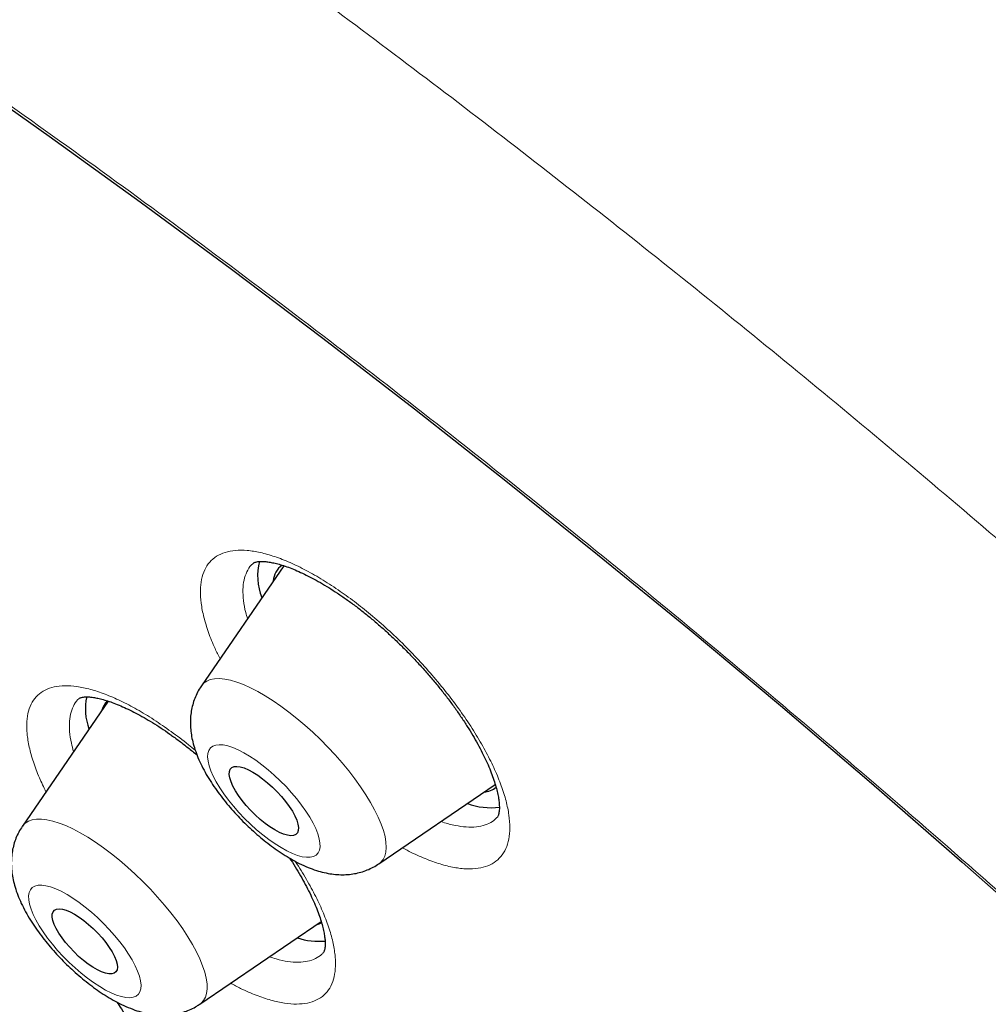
# Model space of a CAD drawing. Header units: millimetres. Extents: x 8 to 954, y 12 to 973.
# Tile 76 of 193: x 832.69 to 842.1, y 498.48 to 508.05. Entities that reach past the tile are written whole.
import ezdxf

# ---------------------------------------------------------------- set-up
doc = ezdxf.new("R2010")
doc.units = ezdxf.units.MM

msp = doc.modelspace()

# ---------------------------------------------------------------- linework, layer by layer
at = {"color": 7, "linetype": 'Continuous', "lineweight": 30}
for p, q in [((835.2575, 502.7426), (834.4582, 501.5756)), ((833.2782, 501.4586), (833.2767, 501.4575)), ((833.5524, 501.4279), (832.7198, 500.2122)), ((836.1819, 499.8478), (837.3115, 500.6175)), ((834.4434, 498.4844), (835.621, 499.2868))]:
    msp.add_line(p, q, dxfattribs=at)
at = {"color": 7, "linetype": 'Continuous', "lineweight": 30, "flags": 128}
for points in [[(831.2201, 508.143), (832.098, 507.5379), (832.9793, 506.9158), (833.8634, 506.2773), (834.7497, 505.6227), (835.6376, 504.9525), (836.5264, 504.2672), (837.4156, 503.5672), (838.3046, 502.853), (839.1926, 502.1251), (840.0792, 501.3841), (840.9638, 500.6303), (841.8456, 499.8644), (842.7242, 499.0868)], [(835.0766, 500.2402), (835.0287, 500.2791), (834.9815, 500.3216), (834.9359, 500.3669), (834.8931, 500.414), (834.8537, 500.462), (834.8186, 500.5099), (834.7885, 500.5567), (834.764, 500.6015), (834.7457, 500.6434), (834.7339, 500.6814), (834.7288, 500.7149), (834.7305, 500.7432), (834.7391, 500.7656), (834.7543, 500.7818), (834.7758, 500.7913), (834.8032, 500.7941), (834.8359, 500.79), (834.8732, 500.7791), (834.9145, 500.7616), (834.9589, 500.738), (835.0054, 500.7086), (835.0531, 500.6741), (835.101, 500.6352), (835.1482, 500.5927), (835.1938, 500.5474), (835.2367, 500.5003), (835.2761, 500.4523), (835.3111, 500.4044), (835.3412, 500.3576), (835.3657, 500.3128), (835.384, 500.271), (835.3958, 500.2329), (835.4009, 500.1994), (835.3992, 500.1711), (835.3907, 500.1487), (835.3755, 500.1325), (835.354, 500.123), (835.3266, 500.1203), (835.2938, 500.1244), (835.2565, 500.1353), (835.2152, 500.1527), (835.1708, 500.1763), (835.1243, 500.2057), (835.0766, 500.2402)], [(833.3586, 498.8736), (833.3124, 498.9093), (833.2665, 498.9488), (833.2219, 498.9915), (833.1795, 499.0363), (833.1402, 499.0823), (833.1049, 499.1286), (833.0743, 499.1742), (833.0491, 499.218), (833.0298, 499.2592), (833.0168, 499.2968), (833.0104, 499.3302), (833.0108, 499.3584), (833.0179, 499.3811), (833.0315, 499.3976), (833.0515, 499.4077), (833.0773, 499.411), (833.1084, 499.4076), (833.1441, 499.3975), (833.1838, 499.3809), (833.2265, 499.3582), (833.2713, 499.3299), (833.3173, 499.2965), (833.3635, 499.2588), (833.4089, 499.2176), (833.4525, 499.1738), (833.4935, 499.1282), (833.5309, 499.0819), (833.5639, 499.0359), (833.5919, 498.9911), (833.6142, 498.9485), (833.6304, 498.909), (833.6401, 498.8734), (833.6431, 498.8425), (833.6394, 498.817), (833.629, 498.7973), (833.6121, 498.784), (833.5892, 498.7773), (833.5606, 498.7773), (833.5271, 498.7841), (833.4893, 498.7975), (833.448, 498.8171), (833.4042, 498.8427), (833.3586, 498.8736)], [(835.5741, 499.2547), (835.6002, 499.2639), (835.6297, 499.2791)]]:
    msp.add_lwpolyline(points, dxfattribs=at)
at = {"color": 252, "linetype": 'Continuous', "lineweight": 0, "flags": 128}
for points in [[(834.4582, 501.5756), (834.48, 501.6009), (834.5095, 501.622), (834.5449, 501.6367), (834.5861, 501.6448), (834.6327, 501.6464), (834.6843, 501.6414), (834.7407, 501.6298), (834.8015, 501.6118), (834.866, 501.5874), (834.934, 501.5568), (835.005, 501.5203), (835.0783, 501.4781), (835.1535, 501.4306), (835.2301, 501.3779), (835.3074, 501.3206), (835.385, 501.2591), (835.4622, 501.1938), (835.5386, 501.1251), (835.6135, 501.0536), (835.6864, 500.9798), (835.7569, 500.9042), (835.8243, 500.8273), (835.8883, 500.7497), (835.9482, 500.672), (836.0039, 500.5947), (836.0547, 500.5185), (836.1003, 500.4437), (836.1405, 500.371), (836.1749, 500.3009), (836.2033, 500.2339), (836.2255, 500.1705), (836.2412, 500.1111), (836.2505, 500.0562), (836.2532, 500.0062), (836.2494, 499.9613), (836.2389, 499.9221), (836.222, 499.8886), (836.1988, 499.8612), (836.1819, 499.8478)], [(835.0457, 500.8094), (834.9858, 500.8532), (834.9269, 500.8923), (834.8696, 500.9261), (834.8147, 500.9542), (834.7629, 500.9763), (834.7147, 500.9921), (834.6708, 501.0014), (834.6316, 501.004), (834.5977, 501.0001), (834.5695, 500.9895), (834.5472, 500.9725), (834.5313, 500.9492), (834.5219, 500.92), (834.519, 500.8851), (834.5228, 500.8451), (834.5331, 500.8003), (834.5499, 500.7514), (834.5729, 500.6989), (834.602, 500.6434), (834.6366, 500.5857), (834.6764, 500.5265), (834.721, 500.4664), (834.7697, 500.4062), (834.822, 500.3466), (834.8773, 500.2883), (834.9348, 500.2321), (834.9939, 500.1786), (835.0539, 500.1286), (835.114, 500.0824), (835.1735, 500.0409), (835.2317, 500.0044), (835.2879, 499.9734), (835.3413, 499.9483), (835.3914, 499.9293), (835.4376, 499.9168), (835.4792, 499.9108), (835.5158, 499.9114), (835.5469, 499.9187), (835.5721, 499.9325), (835.5912, 499.9527), (835.6039, 499.979), (835.6101, 500.0111), (835.6097, 500.0486), (835.6026, 500.0911), (835.589, 500.138), (835.5691, 500.1888), (835.543, 500.2428), (835.5111, 500.2995), (835.4738, 500.3581), (835.4316, 500.4178), (835.3849, 500.4781), (835.3343, 500.5381), (835.2804, 500.5971), (835.2239, 500.6544), (835.1655, 500.7093), (835.1059, 500.7612), (835.0457, 500.8094)], [(832.7198, 500.2122), (832.7227, 500.2164), (832.7473, 500.2424), (832.7781, 500.2622), (832.8148, 500.2755), (832.8571, 500.2823), (832.9048, 500.2825), (832.9575, 500.2761), (833.0149, 500.2631), (833.0764, 500.2437), (833.1418, 500.218), (833.2104, 500.1861), (833.2819, 500.1484), (833.3557, 500.105), (833.4312, 500.0564), (833.508, 500.0027), (833.5854, 499.9445), (833.663, 499.8821), (833.7401, 499.816), (833.8162, 499.7467), (833.8907, 499.6747), (833.9632, 499.6004), (834.033, 499.5245), (834.0998, 499.4474), (834.1629, 499.3698), (834.222, 499.2921), (834.2766, 499.215), (834.3264, 499.139), (834.3709, 499.0646), (834.4099, 498.9924), (834.443, 498.923), (834.4701, 498.8567), (834.4909, 498.7941), (834.5053, 498.7356), (834.5132, 498.6817), (834.5145, 498.6327), (834.5093, 498.5891), (834.4975, 498.551), (834.4792, 498.5188), (834.4546, 498.4928), (834.4434, 498.4844)], [(833.2709, 499.4731), (833.2115, 499.5141), (833.1535, 499.5501), (833.0976, 499.5805), (833.0444, 499.6049), (832.9947, 499.6232), (832.9491, 499.6351), (832.908, 499.6404), (832.8719, 499.639), (832.8414, 499.631), (832.8168, 499.6165), (832.7984, 499.5957), (832.7864, 499.5688), (832.7809, 499.5361), (832.782, 499.498), (832.7898, 499.455), (832.8041, 499.4076), (832.8247, 499.3565), (832.8514, 499.3021), (832.8839, 499.2452), (832.9217, 499.1865), (832.9645, 499.1266), (833.0116, 499.0664), (833.0626, 499.0065), (833.1168, 498.9476), (833.1735, 498.8905), (833.2321, 498.8359), (833.2918, 498.7844), (833.3519, 498.7366), (833.4118, 498.6932), (833.4706, 498.6547), (833.5276, 498.6215), (833.5822, 498.594), (833.6337, 498.5726), (833.6815, 498.5575), (833.7249, 498.5489), (833.7636, 498.5469), (833.7969, 498.5516), (833.8245, 498.5629), (833.846, 498.5806), (833.8613, 498.6045), (833.87, 498.6343), (833.8722, 498.6698), (833.8677, 498.7104), (833.8567, 498.7556), (833.8392, 498.8049), (833.8155, 498.8578), (833.7859, 498.9135), (833.7507, 498.9714), (833.7103, 499.0308), (833.6653, 499.091), (833.6161, 499.1511), (833.5635, 499.2106), (833.508, 499.2687), (833.4502, 499.3246), (833.391, 499.3778), (833.331, 499.4275), (833.2709, 499.4731)]]:
    msp.add_lwpolyline(points, dxfattribs=at)
at = {"color": 7, "linetype": 'Continuous', "lineweight": 30}
for centre, radius, start, end in [((835.5583, 502.643), 0.5542, 165.00371, 202.26983), ((835.3659, 502.5775), 0.2106, 126.08578, 175.382), ((833.8884, 501.3512), 0.5564, 167.56045, 200.42066), ((833.6853, 501.2888), 0.1994, 134.56174, 164.84061), ((837.1824, 500.7663), 0.2241, 275.10572, 308.24295), ((837.2664, 501.038), 0.6458, 249.54241, 277.59877), ((835.5999, 499.75), 0.6554, 251.31082, 275.38673)]:
    msp.add_arc(centre, radius, start, end, dxfattribs=at)
for points, knots in [([(888.3113, 467.2805), (888.3395, 467.3099), (888.3926, 467.3652), (888.4617, 467.439), (888.5169, 467.4991), (888.5593, 467.546), (888.597, 467.5884), (888.6305, 467.6264), (888.6645, 467.6655), (888.7002, 467.7072), (888.7399, 467.7542), (888.7834, 467.8066), (888.8271, 467.8602), (888.8698, 467.9135), (888.9068, 467.9606), (888.9402, 468.0038), (888.9681, 468.0402), (888.9926, 468.0726), (889.0164, 468.1044), (889.0424, 468.1396), (889.0713, 468.1792), (889.1026, 468.2226), (889.1336, 468.2664), (889.1624, 468.3076), (889.1873, 468.3437), (889.2084, 468.3746), (889.227, 468.4022), (889.2454, 468.4296), (889.2653, 468.4597), (889.2919, 468.5003), (889.3257, 468.5525), (889.3668, 468.6176), (889.4056, 468.6803), (889.4413, 468.7393), (889.4728, 468.7922), (889.5025, 468.8431), (889.5286, 468.8884), (889.5499, 468.926), (889.5689, 468.9599), (889.5884, 468.9951), (889.612, 469.0382), (889.6403, 469.0907), (889.672, 469.1509), (889.704, 469.2127), (889.7339, 469.2718), (889.7608, 469.3259), (889.7845, 469.3746), (889.8066, 469.4206), (889.8289, 469.4679), (889.8535, 469.5207), (889.8802, 469.5795), (889.9098, 469.6457), (889.9399, 469.7148), (889.9686, 469.7825), (889.9936, 469.8428), (890.0165, 469.8991), (890.0388, 469.9552), (890.0618, 470.0141), (890.0918, 470.0926), (890.1278, 470.19), (890.1682, 470.3041), (890.2052, 470.4132), (890.239, 470.5171), (890.2719, 470.6225), (890.3062, 470.737), (890.3415, 470.8608), (890.3765, 470.9906), (890.4099, 471.1217), (890.4403, 471.2482), (890.465, 471.3573), (890.4845, 471.4475), (890.5, 471.5217), (890.5146, 471.5947), (890.531, 471.6794), (890.5496, 471.7805), (890.5698, 471.8971), (890.5896, 472.0199), (890.6082, 472.1439), (890.625, 472.2657), (890.6427, 472.4049), (890.6607, 472.5626), (890.6783, 472.7406), (890.6935, 472.9223), (890.7065, 473.1109), (890.7155, 473.2773), (890.7214, 473.4181), (890.7251, 473.5287), (890.7278, 473.633), (890.7293, 473.7164), (890.7302, 473.7799), (890.7307, 473.8324), (890.7311, 473.8924), (890.7312, 473.9643), (890.7308, 474.0649), (890.7294, 474.1874), (890.7265, 474.325), (890.7226, 474.4543), (890.7181, 474.5748), (890.7131, 474.6855), (890.708, 474.785), (890.7035, 474.863), (890.6999, 474.9218), (890.6972, 474.9645), (890.6943, 475.0075), (890.691, 475.0565), (890.6866, 475.1165), (890.6812, 475.1878), (890.6749, 475.2666), (890.6679, 475.349), (890.6598, 475.4395), (890.6505, 475.5375), (890.6398, 475.6429), (890.6287, 475.7471), (890.6174, 475.8482), (890.6063, 475.943), (890.5968, 476.0208), (890.5891, 476.0819), (890.5831, 476.1285), (890.5777, 476.17), (890.5726, 476.2084), (890.5671, 476.249), (890.5605, 476.2975), (890.5515, 476.362), (890.5399, 476.4431), (890.5261, 476.5365), (890.5115, 476.6328), (890.4968, 476.7264), (890.4822, 476.8167), (890.4653, 476.919), (890.446, 477.0316), (890.4246, 477.1528), (890.4044, 477.2642), (890.3855, 477.3654), (890.3681, 477.4563), (890.3522, 477.5379), (890.337, 477.6147), (890.3209, 477.6947), (890.3021, 477.7862), (890.2766, 477.9078), (890.2446, 478.0565), (890.2063, 478.2287), (890.1656, 478.4057), (890.1228, 478.5864), (890.0788, 478.7666), (890.0348, 478.9416), (889.992, 479.1075), (889.9509, 479.2631), (889.9144, 479.3982), (889.8825, 479.5145), (889.8533, 479.6194), (889.8219, 479.7307), (889.7865, 479.8542), (889.7468, 479.9905), (889.7031, 480.1382), (889.6564, 480.2928), (889.6082, 480.4499), (889.5591, 480.6067), (889.5097, 480.7623), (889.4598, 480.9166), (889.4098, 481.0689), (889.3607, 481.2163), (889.3151, 481.351), (889.2745, 481.4697), (889.239, 481.5723), (889.207, 481.6642), (889.1758, 481.753), (889.1425, 481.8468), (889.105, 481.952), (889.0611, 482.0736), (889.0107, 482.2117), (888.9545, 482.3637), (888.8953, 482.5218), (888.8342, 482.6829), (888.7713, 482.8469), (888.7064, 483.0136), (888.6397, 483.1831), (888.5728, 483.3508), (888.5085, 483.5102), (888.4499, 483.6537), (888.3982, 483.7792), (888.3532, 483.8878), (888.3114, 483.988), (888.2641, 484.1005), (888.2066, 484.2361), (888.1373, 484.3981), (888.0613, 484.5739), (887.9798, 484.7601), (887.8942, 484.9536), (887.8044, 485.1543), (887.698, 485.3894), (887.5736, 485.6604), (887.4313, 485.9652), (887.2849, 486.2737), (887.1628, 486.527), (887.0666, 486.7245), (886.9971, 486.8661), (886.9272, 487.0076), (886.8569, 487.149), (886.7863, 487.2899), (886.7176, 487.4263), (886.6534, 487.553), (886.5995, 487.6586), (886.5557, 487.7441), (886.5212, 487.8113), (886.4916, 487.8688), (886.4666, 487.9171), (886.4424, 487.9641), (886.4138, 488.0192), (886.3763, 488.0914), (886.3309, 488.1785), (886.2781, 488.2792), (886.2186, 488.3923), (886.1528, 488.5167), (886.0837, 488.6468), (885.9481, 488.9005), (885.7569, 489.2537), (885.5094, 489.7025), (885.2962, 490.0829), (885.1074, 490.4154), (884.9429, 490.702), (884.7819, 490.9796), (884.6248, 491.248), (884.473, 491.5051), (884.3283, 491.7478), (884.1919, 491.975), (884.0647, 492.1853), (883.9471, 492.3784), (883.8406, 492.5522), (883.7454, 492.7068), (883.6618, 492.8419), (883.5906, 492.9566), (883.5281, 493.0569), (883.4691, 493.1512), (883.4061, 493.2518), (883.3356, 493.3639), (883.2473, 493.5037), (883.1398, 493.6732), (883.0116, 493.8742), (882.8698, 494.095), (882.7143, 494.3355), (882.5448, 494.5959), (882.3609, 494.8761), (882.1712, 495.1626), (881.9768, 495.4539), (881.7787, 495.7484), (881.5684, 496.0583), (881.3457, 496.3836), (881.1102, 496.7245), (880.8625, 497.0798), (880.6075, 497.4422), (880.3043, 497.869), (879.9597, 498.3486), (879.576, 498.8753), (879.2049, 499.3784), (878.8506, 499.853), (878.5137, 500.2995), (878.1946, 500.7181), (877.8898, 501.1142), (877.5998, 501.4878), (877.3252, 501.8386), (877.0828, 502.146), (876.8662, 502.4189), (876.6668, 502.6688), (876.4587, 502.9281), (876.24, 503.199), (876.0106, 503.4814), (875.7532, 503.7963), (875.466, 504.1453), (875.1468, 504.5299), (874.8111, 504.9309), (874.4587, 505.3483), (874.0916, 505.7792), (873.7098, 506.2232), (873.318, 506.6745), (872.9225, 507.1257), (872.495, 507.6088), (872.0412, 508.1163), (871.5631, 508.6449), (871.1014, 509.15), (870.6565, 509.6316), (870.229, 510.0898), (869.8194, 510.5249), (869.454, 510.9095), (869.131, 511.247), (868.8477, 511.541), (868.5703, 511.8273), (868.2924, 512.1125), (868.008, 512.4024), (867.7162, 512.6982), (867.3525, 513.0645), (866.9125, 513.5039), (866.3914, 514.0187), (865.8501, 514.5475), (865.2885, 515.09), (864.7065, 515.6455), (864.104, 516.2136), (863.405, 516.8643), (862.6146, 517.5889), (861.7381, 518.3779), (860.8586, 519.1552), (859.9767, 519.9202), (859.0928, 520.6726), (858.2077, 521.4118), (857.3217, 522.1373), (856.4976, 522.7991), (855.7324, 523.4026), (855.0233, 523.9529), (854.3051, 524.501), (853.5701, 525.0525), (852.8183, 525.6066), (852.05, 526.1622), (851.2736, 526.7129), (850.4895, 527.2578), (849.8717, 527.6783), (849.4276, 527.976), (849.1652, 528.1506), (848.9206, 528.3122), (848.6942, 528.4607), (848.4858, 528.5966), (848.2954, 528.72), (848.1217, 528.832), (847.965, 528.9325), (847.8256, 529.0216), (847.7049, 529.0984), (847.6027, 529.1631), (847.5189, 529.2161), (847.461, 529.2526), (847.42, 529.2784), (847.3853, 529.3003), (847.3385, 529.3297), (847.2781, 529.3676), (847.204, 529.414), (847.1098, 529.4728), (846.9938, 529.545), (846.8544, 529.6314), (846.7017, 529.7256), (846.4901, 529.8554), (846.2303, 530.0137), (845.9277, 530.196), (845.6384, 530.3686), (845.3623, 530.5317), (845.0993, 530.6857), (844.8447, 530.8332), (844.5905, 530.9793), (844.3175, 531.1346), (844.0215, 531.3012), (843.7018, 531.479), (843.3687, 531.6618), (843.0824, 531.8169), (842.8534, 531.9395), (842.6926, 532.025), (842.5513, 532.0997), (842.4295, 532.1637), (842.3273, 532.2171), (842.2547, 532.2549), (842.2067, 532.2798), (842.1751, 532.2962), (842.1371, 532.3159), (842.0849, 532.3429), (842.014, 532.3794), (841.9243, 532.4255), (841.7856, 532.4965), (841.6065, 532.5874), (841.396, 532.6932), (841.143, 532.8191), (840.8531, 532.9615), (840.5318, 533.1167), (840.2403, 533.2554), (839.9771, 533.3787), (839.7409, 533.488), (839.5237, 533.5872), (839.3252, 533.6768), (839.1453, 533.7572), (838.9862, 533.8275), (838.8473, 533.8884), (838.7276, 533.9404), (838.6239, 533.9852), (838.5361, 534.0229), (838.4717, 534.0504), (838.427, 534.0694), (838.3983, 534.0816), (838.3684, 534.0943), (838.3288, 534.111), (838.2773, 534.1328), (838.214, 534.1594), (838.1415, 534.1897), (838.0564, 534.2252), (837.9623, 534.2641), (837.8257, 534.3203), (837.6553, 534.3896), (837.4568, 534.4692), (837.2719, 534.5424), (837.098, 534.6102), (836.927, 534.6761), (836.7505, 534.7432), (836.5987, 534.8001), (836.4741, 534.8463), (836.3796, 534.8811), (836.2843, 534.9158), (836.1927, 534.949), (836.1032, 534.9811), (836.021, 535.0104), (835.9485, 535.0361), (835.8935, 535.0554), (835.8495, 535.0709), (835.8074, 535.0856), (835.7583, 535.1026), (835.6955, 535.1243), (835.6179, 535.151), (835.5244, 535.1829), (835.4182, 535.2188), (835.2994, 535.2584), (835.1713, 535.3007), (834.9744, 535.3647), (834.7096, 535.4488), (834.4565, 535.5263), (834.2769, 535.5799), (834.1732, 535.6105), (834.0708, 535.6403), (833.9749, 535.6678), (833.8911, 535.6916), (833.8235, 535.7105), (833.7694, 535.7256), (833.7209, 535.7391), (833.6684, 535.7535), (833.6061, 535.7705), (833.5304, 535.791), (833.4404, 535.815), (833.3365, 535.8424), (833.2264, 535.8709), (833.1154, 535.8992), (833.008, 535.926), (832.9045, 535.9516), (832.8048, 535.9756), (832.6911, 536.0027), (832.5654, 536.032), (832.4309, 536.0625), (832.3105, 536.0892), (832.2077, 536.1114), (832.133, 536.1273), (832.0815, 536.1381), (832.0442, 536.1459), (832.0029, 536.1544), (831.9527, 536.1647), (831.8928, 536.1768), (831.8231, 536.1907), (831.7198, 536.2109), (831.5875, 536.2362), (831.4327, 536.2645), (831.2855, 536.2905), (831.1476, 536.3139), (831.0274, 536.3334), (830.924, 536.3498), (830.8366, 536.3631), (830.7563, 536.3751), (830.6815, 536.3859), (830.5993, 536.3976), (830.5028, 536.4108), (830.3863, 536.4261), (830.2597, 536.442), (830.1262, 536.4577), (829.9913, 536.4727), (829.8567, 536.4866), (829.7357, 536.4982), (829.6311, 536.5076), (829.545, 536.5149), (829.4675, 536.5211), (829.393, 536.5267), (829.305, 536.533), (829.1959, 536.5401), (829.0667, 536.5476), (828.9159, 536.5551), (828.7505, 536.5617), (828.5756, 536.5666), (828.4102, 536.5695), (828.2711, 536.5704), (828.1501, 536.5701), (828.0379, 536.5691), (827.9178, 536.5669), (827.7966, 536.5637), (827.6802, 536.5595), (827.5772, 536.555), (827.4883, 536.5505), (827.4148, 536.5463), (827.3498, 536.5422), (827.2932, 536.5384), (827.243, 536.5348), (827.1918, 536.531), (827.1339, 536.5264), (827.0652, 536.5206), (826.9868, 536.5135), (826.9059, 536.5056), (826.8237, 536.497), (826.7419, 536.4879), (826.6582, 536.478), (826.5779, 536.4679), (826.5061, 536.4583), (826.4436, 536.4496), (826.3867, 536.4414), (826.331, 536.4331), (826.2728, 536.4242), (826.2115, 536.4143), (826.1331, 536.4013), (826.0367, 536.3845), (825.9263, 536.364), (825.8202, 536.3432), (825.722, 536.3229), (825.626, 536.302), (825.5276, 536.2797), (825.4323, 536.2571), (825.3494, 536.2365), (825.2717, 536.2165), (825.1911, 536.1952), (825.1047, 536.1714), (825.0192, 536.147), (824.9409, 536.1239), (824.8672, 536.1014), (824.7933, 536.0782), (824.7161, 536.0533), (824.6415, 536.0284), (824.5729, 536.0049), (824.5106, 535.983), (824.4477, 535.9604), (824.3805, 535.9356), (824.3066, 535.9077), (824.2296, 535.8777), (824.1539, 535.8474), (824.0812, 535.8175), (824.0119, 535.7883), (823.9406, 535.7574), (823.865, 535.7239), (823.7839, 535.6869), (823.7021, 535.6485), (823.6242, 535.6108), (823.5563, 535.577), (823.4981, 535.5475), (823.4494, 535.5224), (823.4049, 535.499), (823.3629, 535.4767), (823.3187, 535.4528), (823.2678, 535.4249), (823.2089, 535.3919), (823.1469, 535.3565), (823.0868, 535.3215), (823.0312, 535.2884), (822.9764, 535.2552), (822.9194, 535.22), (822.8571, 535.1807), (822.7917, 535.1386), (822.7282, 535.0968), (822.6712, 535.0584), (822.6235, 535.0257), (822.5814, 534.9965), (822.5403, 534.9675), (822.4957, 534.9357), (822.4471, 534.9004), (822.3953, 534.8621), (822.3416, 534.8217), (822.2879, 534.7805), (822.2368, 534.7407), (822.1902, 534.7037), (822.1487, 534.6702), (822.1082, 534.6372), (822.0655, 534.6018), (822.0191, 534.5628), (821.972, 534.5226), (821.9277, 534.4841), (821.8874, 534.4486), (821.8497, 534.4151), (821.8049, 534.3747), (821.7473, 534.3219), (821.6761, 534.2554), (821.6233, 534.205), (821.5949, 534.1778)], [0, 0, 0, 0, 0.001277, 0.002397, 0.003362, 0.004197, 0.004959, 0.005653, 0.006285, 0.007146, 0.008011, 0.008983, 0.010172, 0.011084, 0.012023, 0.012837, 0.013518, 0.014076, 0.014668, 0.015321, 0.016064, 0.016898, 0.017754, 0.018505, 0.019184, 0.019742, 0.020202, 0.020696, 0.021245, 0.021849, 0.022911, 0.024089, 0.025367, 0.026279, 0.027237, 0.028173, 0.028966, 0.029614, 0.030143, 0.030744, 0.031453, 0.032391, 0.033467, 0.034558, 0.035561, 0.036477, 0.037306, 0.038018, 0.038798, 0.039683, 0.040675, 0.041735, 0.042984, 0.044095, 0.045068, 0.045939, 0.046846, 0.047801, 0.048805, 0.050655, 0.052497, 0.054264, 0.05584, 0.05742, 0.059227, 0.06118, 0.063199, 0.065263, 0.067235, 0.068996, 0.070227, 0.07132, 0.072345, 0.07352, 0.07513, 0.076876, 0.078718, 0.080566, 0.082335, 0.084061, 0.086642, 0.089181, 0.091729, 0.094408, 0.097191, 0.098741, 0.100305, 0.101799, 0.10307, 0.103752, 0.104415, 0.105234, 0.106218, 0.107366, 0.109345, 0.111201, 0.112935, 0.114545, 0.116029, 0.117351, 0.118498, 0.119119, 0.119673, 0.120181, 0.120811, 0.121603, 0.122537, 0.123605, 0.124681, 0.125746, 0.127119, 0.128474, 0.129809, 0.131125, 0.132348, 0.133431, 0.134082, 0.134669, 0.135194, 0.135655, 0.13612, 0.136728, 0.137483, 0.138549, 0.139776, 0.140982, 0.142143, 0.14326, 0.144333, 0.14593, 0.147417, 0.14879, 0.150009, 0.151113, 0.152101, 0.152973, 0.153895, 0.154996, 0.156276, 0.158271, 0.160325, 0.162421, 0.164556, 0.166713, 0.168756, 0.170684, 0.172494, 0.174157, 0.175356, 0.176501, 0.177767, 0.179175, 0.180726, 0.182418, 0.184195, 0.185962, 0.18772, 0.189467, 0.191174, 0.192871, 0.194538, 0.19606, 0.197325, 0.19845, 0.199437, 0.200343, 0.201361, 0.202505, 0.203777, 0.205322, 0.206995, 0.2087, 0.21043, 0.212184, 0.213963, 0.215766, 0.217591, 0.219299, 0.220819, 0.22213, 0.223259, 0.224237, 0.225279, 0.226792, 0.228486, 0.230341, 0.232273, 0.234271, 0.236337, 0.238469, 0.241511, 0.244648, 0.247777, 0.250888, 0.252314, 0.253735, 0.255153, 0.256567, 0.257977, 0.259373, 0.260644, 0.261758, 0.262522, 0.263188, 0.263758, 0.264229, 0.264624, 0.265151, 0.265865, 0.266766, 0.267733, 0.268849, 0.270111, 0.271406, 0.272686, 0.27758, 0.281768, 0.285783, 0.288636, 0.291395, 0.294061, 0.296633, 0.299109, 0.301431, 0.303577, 0.305594, 0.307425, 0.309072, 0.310534, 0.311811, 0.312903, 0.313783, 0.314649, 0.315572, 0.316627, 0.317816, 0.31952, 0.32141, 0.323481, 0.325735, 0.32817, 0.330788, 0.333587, 0.336186, 0.338924, 0.341801, 0.344818, 0.347974, 0.351269, 0.354671, 0.35801, 0.363075, 0.367918, 0.372539, 0.376939, 0.380985, 0.384823, 0.388454, 0.391878, 0.395094, 0.398103, 0.40033, 0.402601, 0.404981, 0.407467, 0.410062, 0.412764, 0.416149, 0.419689, 0.423383, 0.427233, 0.431238, 0.435322, 0.439555, 0.443782, 0.447887, 0.453036, 0.457979, 0.462716, 0.467248, 0.471573, 0.475693, 0.479606, 0.482537, 0.48534, 0.488035, 0.490763, 0.493556, 0.496413, 0.499334, 0.504202, 0.509239, 0.514445, 0.51982, 0.525363, 0.531076, 0.536958, 0.545156, 0.553346, 0.561528, 0.569701, 0.577866, 0.586024, 0.594173, 0.602315, 0.608743, 0.615256, 0.621854, 0.628538, 0.635532, 0.642618, 0.649796, 0.657065, 0.664425, 0.667036, 0.66949, 0.671778, 0.673899, 0.675854, 0.677641, 0.679263, 0.680751, 0.682064, 0.683203, 0.684166, 0.684955, 0.685576, 0.685804, 0.686117, 0.686558, 0.687129, 0.687829, 0.688658, 0.689801, 0.691123, 0.692619, 0.694144, 0.697149, 0.700034, 0.7028, 0.705446, 0.707973, 0.71038, 0.712801, 0.715334, 0.718304, 0.721416, 0.72467, 0.728065, 0.729836, 0.731423, 0.732819, 0.734023, 0.735035, 0.735855, 0.736181, 0.736463, 0.736794, 0.737312, 0.738016, 0.738907, 0.739985, 0.742157, 0.744262, 0.746299, 0.749766, 0.753014, 0.756044, 0.758648, 0.761066, 0.763296, 0.76534, 0.767199, 0.768874, 0.770283, 0.771529, 0.772611, 0.773528, 0.774282, 0.774632, 0.774931, 0.775184, 0.775571, 0.776175, 0.776802, 0.777564, 0.778459, 0.779485, 0.780537, 0.782785, 0.784894, 0.786864, 0.788698, 0.79047, 0.792368, 0.79439, 0.795387, 0.796412, 0.797465, 0.798494, 0.799404, 0.800393, 0.801187, 0.801787, 0.802201, 0.802634, 0.803173, 0.803818, 0.804704, 0.805735, 0.806909, 0.808228, 0.809681, 0.811181, 0.814811, 0.818578, 0.819744, 0.820923, 0.822114, 0.823247, 0.824207, 0.824994, 0.825575, 0.82607, 0.826669, 0.827386, 0.828221, 0.829291, 0.830508, 0.831835, 0.833134, 0.834391, 0.835605, 0.836777, 0.837908, 0.839628, 0.84124, 0.842701, 0.843931, 0.844928, 0.845387, 0.845787, 0.846273, 0.846878, 0.847601, 0.848443, 0.849404, 0.851357, 0.853272, 0.85508, 0.85678, 0.858373, 0.859545, 0.860633, 0.861635, 0.862554, 0.863445, 0.864728, 0.866207, 0.867875, 0.869574, 0.871329, 0.873058, 0.874755, 0.875991, 0.877107, 0.878105, 0.879017, 0.880033, 0.881566, 0.883327, 0.885166, 0.887587, 0.889958, 0.89222, 0.894297, 0.895641, 0.897192, 0.898922, 0.900613, 0.902236, 0.90379, 0.904945, 0.905984, 0.906905, 0.907707, 0.90839, 0.909049, 0.909888, 0.910868, 0.91199, 0.913258, 0.914356, 0.915544, 0.916815, 0.918004, 0.919064, 0.919968, 0.920756, 0.921571, 0.922427, 0.923328, 0.92429, 0.925914, 0.92763, 0.929249, 0.930755, 0.932218, 0.933704, 0.93514, 0.936417, 0.937489, 0.938731, 0.940135, 0.941495, 0.942719, 0.943806, 0.94496, 0.946232, 0.947524, 0.948568, 0.94951, 0.950453, 0.951518, 0.952704, 0.954005, 0.95526, 0.956401, 0.957566, 0.958661, 0.959903, 0.9613, 0.962688, 0.963998, 0.965229, 0.966131, 0.966963, 0.967723, 0.968413, 0.969123, 0.970003, 0.971053, 0.972195, 0.973253, 0.974218, 0.975132, 0.976148, 0.977258, 0.97848, 0.979691, 0.980731, 0.981617, 0.982335, 0.983072, 0.983897, 0.98481, 0.985781, 0.986797, 0.987834, 0.988828, 0.989708, 0.990492, 0.991185, 0.991984, 0.992891, 0.993798, 0.994636, 0.995385, 0.996046, 0.996768, 0.997667, 0.998744, 1, 1, 1, 1]), ([(837.9648, 461.6125), (837.8983, 461.6625), (836.9313, 462.3893), (835.0786, 463.9061), (832.4282, 466.1534), (829.8279, 468.5011), (827.2731, 470.9342), (824.7794, 473.4428), (822.3622, 476.01), (820.0363, 478.6203), (817.8162, 481.2577), (815.7154, 483.9058), (813.747, 486.5484), (811.9231, 489.169), (810.2549, 491.7517), (808.7527, 494.2803), (807.4258, 496.7395), (806.2824, 499.1139), (805.3294, 501.389), (804.5729, 503.5508), (804.0174, 505.5858), (803.6663, 507.4816), (803.5219, 509.2264), (803.585, 510.8096), (803.8553, 512.2213), (804.331, 513.4529), (805.0093, 514.4967), (805.8859, 515.3464), (806.9555, 515.9966), (808.2114, 516.4434), (809.6459, 516.684), (811.2502, 516.7169), (813.0144, 516.542), (814.9276, 516.1603), (816.978, 515.5741), (819.153, 514.787), (821.4389, 513.8048), (823.8229, 512.6291), (826.2565, 511.2995), (827.9225, 510.275), (828.7406, 509.7718)], [0, 0, 0, 0, 0.002043, 0.029693, 0.056672, 0.083652, 0.110631, 0.13761, 0.164589, 0.191568, 0.218548, 0.245527, 0.272506, 0.299485, 0.326464, 0.353443, 0.380422, 0.407402, 0.434381, 0.46136, 0.488339, 0.515318, 0.542297, 0.569277, 0.596256, 0.623235, 0.650214, 0.677193, 0.704172, 0.731151, 0.758131, 0.78511, 0.812089, 0.839068, 0.866047, 0.893026, 0.920006, 0.946985, 0.973964, 1, 1, 1, 1]), ([(834.9666, 502.7699), (834.967, 502.7703), (834.9679, 502.7711), (834.9741, 502.7744), (834.9859, 502.7785), (835.0043, 502.7822), (835.03, 502.7846), (835.0632, 502.7842), (835.1026, 502.7804), (835.148, 502.7727), (835.1989, 502.7606), (835.2558, 502.7438), (835.3183, 502.7217), (835.3858, 502.6943), (835.4579, 502.6614), (835.5339, 502.623), (835.6132, 502.5792), (835.6953, 502.5302), (835.7795, 502.4761), (835.8652, 502.4173), (835.9517, 502.3541), (836.0384, 502.2869), (836.125, 502.2159), (836.2115, 502.1412), (836.2978, 502.0629), (836.3835, 501.9812), (836.468, 501.8966), (836.5509, 501.8095), (836.6315, 501.7206), (836.7093, 501.6304), (836.7839, 501.5396), (836.8547, 501.4486), (836.9213, 501.3581), (836.9834, 501.2689), (837.0408, 501.181), (837.0936, 501.0946), (837.142, 501.0095), (837.1857, 500.9264), (837.2245, 500.8459), (837.2581, 500.7686), (837.2864, 500.6955), (837.3094, 500.6271), (837.3271, 500.5643), (837.3397, 500.5077), (837.3476, 500.4579), (837.3513, 500.4155), (837.3516, 500.3813), (837.3495, 500.3542), (837.3456, 500.3332), (837.3411, 500.3185), (837.3369, 500.3098), (837.3348, 500.3067), (837.3342, 500.3062), (837.334, 500.306)], [0, 0, 0, 0, 0.0248686, 0.0460318, 0.0653942, 0.0836088, 0.1028908, 0.1215026, 0.1398071, 0.1574854, 0.1756266, 0.1941368, 0.2130214, 0.2322608, 0.2518166, 0.2716403, 0.2916776, 0.3118726, 0.3321712, 0.3525246, 0.3728851, 0.3931976, 0.4134131, 0.4337532, 0.4542714, 0.4749386, 0.4957183, 0.5165714, 0.5374544, 0.5583105, 0.5790961, 0.5997758, 0.6203176, 0.6406944, 0.6607569, 0.6808578, 0.7010365, 0.7212559, 0.7414512, 0.7615546, 0.7814979, 0.8012076, 0.8206108, 0.8396471, 0.858268, 0.8764501, 0.8942119, 0.9112726, 0.9296858, 0.9487279, 0.9689252, 0.991336, 1, 1, 1, 1]), ([(834.4588, 501.5749), (834.4542, 501.5687), (834.4367, 501.5447), (834.4127, 501.4989), (834.3872, 501.4388), (834.3687, 501.3767), (834.3566, 501.3134), (834.3508, 501.249), (834.3511, 501.1834), (834.3574, 501.1162), (834.3701, 501.0468), (834.3896, 500.974), (834.4166, 500.8974), (834.4515, 500.8176), (834.4935, 500.7366), (834.541, 500.6567), (834.5926, 500.5791), (834.6475, 500.5041), (834.7055, 500.4314), (834.7661, 500.3609), (834.8293, 500.2927), (834.8948, 500.2269), (834.9625, 500.1636), (835.032, 500.103), (835.1033, 500.0455), (835.1765, 499.9911), (835.2517, 499.9402), (835.3293, 499.8929), (835.4101, 499.8497), (835.4919, 499.8125), (835.5726, 499.7829), (835.6493, 499.7617), (835.7225, 499.748), (835.7928, 499.7414), (835.8608, 499.7414), (835.927, 499.7479), (835.9913, 499.7609), (836.0536, 499.7802), (836.1128, 499.8065), (836.1556, 499.8291), (836.1769, 499.845), (836.1809, 499.848)], [0, 0, 0, 0, 0.007577, 0.029338, 0.050967, 0.072598, 0.094388, 0.116544, 0.139325, 0.163069, 0.188211, 0.215234, 0.244494, 0.275769, 0.307819, 0.339185, 0.369592, 0.399164, 0.428121, 0.456663, 0.484943, 0.513111, 0.54129, 0.569571, 0.598088, 0.626997, 0.65649, 0.686813, 0.718274, 0.751194, 0.781998, 0.810755, 0.837297, 0.862113, 0.885695, 0.908423, 0.930566, 0.952312, 0.973792, 0.995095, 1, 1, 1, 1]), ([(833.2787, 501.4578), (833.2787, 501.4578), (833.2787, 501.4579), (833.2837, 501.4606), (833.2942, 501.4641), (833.3114, 501.4674), (833.3343, 501.4691), (833.3642, 501.4685), (833.3991, 501.4652), (833.4417, 501.4581), (833.4914, 501.4466), (833.5473, 501.4302), (833.6089, 501.4087), (833.6757, 501.3818), (833.7471, 501.3495), (833.8225, 501.3116), (833.9012, 501.2684), (833.9827, 501.22), (834.0661, 501.1666), (834.1348, 501.1196), (834.1904, 501.0798), (834.2459, 501.039), (834.318, 500.9832), (834.3793, 500.9343), (834.4118, 500.9063), (834.4157, 500.9029)], [0, 0, 0, 0, 0.062927, 0.114251, 0.161169, 0.205069, 0.251411, 0.289673, 0.329825, 0.372965, 0.417072, 0.462232, 0.508399, 0.555472, 0.603311, 0.651758, 0.700648, 0.749825, 0.799148, 0.848485, 0.869525, 0.895295, 0.944038, 0.993182, 1, 1, 1, 1]), ([(832.7191, 500.211), (832.7075, 500.1928), (832.684, 500.1561), (832.657, 500.0969), (832.6361, 500.0355), (832.6217, 499.9726), (832.6138, 499.9085), (832.6119, 499.8433), (832.6161, 499.7768), (832.6264, 499.7083), (832.6434, 499.6368), (832.6677, 499.5616), (832.6999, 499.4827), (832.7395, 499.4018), (832.7853, 499.3213), (832.8355, 499.2428), (832.8893, 499.1669), (832.9462, 499.0934), (833.0059, 499.0221), (833.0683, 498.9531), (833.133, 498.8864), (833.1999, 498.8222), (833.2688, 498.7607), (833.3395, 498.7021), (833.4119, 498.6466), (833.4864, 498.5944), (833.563, 498.5458), (833.6426, 498.5011), (833.726, 498.4607), (833.809, 498.4278), (833.8891, 498.4035), (833.9633, 498.3878), (834.0344, 498.3792), (834.103, 498.3773), (834.1697, 498.3819), (834.2345, 498.3931), (834.2974, 498.4105), (834.3576, 498.4348), (834.4063, 498.4594), (834.4331, 498.4783), (834.4421, 498.4848)], [0, 0, 0, 0, 0.021294, 0.042968, 0.064588, 0.086309, 0.108319, 0.130853, 0.154218, 0.178822, 0.205136, 0.2336, 0.264257, 0.296287, 0.327977, 0.358735, 0.388589, 0.417752, 0.446434, 0.474801, 0.503005, 0.531179, 0.559422, 0.58785, 0.616613, 0.645887, 0.675896, 0.70693, 0.739316, 0.773272, 0.802695, 0.829848, 0.855116, 0.879018, 0.901972, 0.92427, 0.946123, 0.967677, 0.989033, 1, 1, 1, 1]), ([(835.3151, 499.9025), (835.3192, 499.8964), (835.343, 499.8608), (835.3826, 499.7966), (835.4333, 499.7103), (835.4792, 499.6258), (835.5202, 499.5438), (835.5559, 499.4651), (835.5863, 499.3906), (835.6111, 499.3211), (835.6306, 499.2574), (835.6447, 499.2002), (835.654, 499.1501), (835.6589, 499.1076), (835.6604, 499.0713), (835.659, 499.0414), (835.6557, 499.0182), (835.6514, 499.002), (835.6474, 498.9924), (835.6451, 498.9888), (835.6451, 498.9888), (835.6451, 498.9889)], [0, 0, 0, 0, 0.012014, 0.069899, 0.128166, 0.186624, 0.245002, 0.303027, 0.360415, 0.416913, 0.472261, 0.526245, 0.5787, 0.629573, 0.679794, 0.731825, 0.784305, 0.837809, 0.893423, 0.953262, 1, 1, 1, 1]), ([(831.0163, 498.7858), (831.0057, 498.7697), (830.9831, 498.7352), (830.9563, 498.6783), (830.9345, 498.6171), (830.9194, 498.5543), (830.9106, 498.4904), (830.908, 498.4254), (830.9114, 498.3591), (830.921, 498.2908), (830.9371, 498.2198), (830.9605, 498.1451), (830.9917, 498.0666), (831.0304, 497.9859), (831.0755, 497.9052), (831.1253, 497.8264), (831.1786, 497.7502), (831.2352, 497.6764), (831.2945, 497.6048), (831.3566, 497.5355), (831.421, 497.4685), (831.4876, 497.404), (831.5563, 497.3421), (831.6268, 497.2831), (831.699, 497.2272), (831.7732, 497.1746), (831.8495, 497.1256), (831.9287, 497.0803), (832.0116, 497.0394), (832.0944, 497.0056), (832.1746, 496.9803), (832.2493, 496.9635), (832.3207, 496.9539), (832.3896, 496.9511), (832.4566, 496.9548), (832.5217, 496.965), (832.5849, 496.9816), (832.6455, 497.0049), (832.6972, 497.0302), (832.7267, 497.0506), (832.7384, 497.0587)], [0, 0, 0, 0, 0.019008, 0.040686, 0.062296, 0.083988, 0.105942, 0.128386, 0.151619, 0.176035, 0.202098, 0.230265, 0.260662, 0.292586, 0.324357, 0.355221, 0.385169, 0.414393, 0.443111, 0.471499, 0.499705, 0.527863, 0.556079, 0.584466, 0.613165, 0.642352, 0.672243, 0.703118, 0.735305, 0.769053, 0.798776, 0.826224, 0.851714, 0.875772, 0.898827, 0.921195, 0.943094, 0.964672, 0.986041, 1, 1, 1, 1]), ([(833.6386, 498.5043), (833.653, 498.4824), (833.687, 498.4307), (833.7354, 498.3508), (833.7843, 498.2649), (833.8281, 498.1816), (833.8667, 498.1017), (833.8997, 498.026), (833.9272, 497.9554), (833.949, 497.8905), (833.9655, 497.8321), (833.9769, 497.7805), (833.984, 497.7346), (833.9873, 497.6948), (833.9874, 497.6614), (833.985, 497.6353), (833.9813, 497.6163), (833.9774, 497.6047), (833.9748, 497.5997), (833.9749, 497.5999), (833.9749, 497.5999)], [0, 0, 0, 0, 0.045126, 0.106307, 0.167537, 0.228491, 0.288904, 0.3485, 0.407013, 0.464196, 0.51986, 0.573863, 0.627346, 0.681878, 0.736337, 0.790885, 0.845864, 0.902008, 0.960752, 1, 1, 1, 1])]:
    msp.add_open_spline(points, degree=3, knots=knots, dxfattribs=at)
at = {"color": 252, "linetype": 'Continuous', "lineweight": 0}
for points, knots in [([(821.6152, 534.1739), (821.8111, 534.3555), (822.268, 534.7792), (823.1512, 535.2742), (824.2326, 535.6837), (825.45, 535.9384), (826.7921, 536.0432), (828.2547, 535.9962), (829.8313, 535.7978), (831.5151, 535.4489), (833.2989, 534.951), (835.1751, 534.3063), (837.1357, 533.5173), (839.1721, 532.5876), (841.2759, 531.5212), (843.4378, 530.3226), (845.6487, 528.9969), (847.8991, 527.5497), (850.1793, 525.9874), (852.4796, 524.3166), (854.7902, 522.5444), (857.1011, 520.6785), (859.4025, 518.7267), (861.6845, 516.6976), (863.9373, 514.5997), (866.1512, 512.4421), (868.3169, 510.234), (870.425, 507.9848), (872.4665, 505.7043), (874.4327, 503.402), (876.315, 501.088), (878.1056, 498.7721), (879.7967, 496.4642), (881.381, 494.1742), (882.8518, 491.912), (884.2028, 489.6871), (885.4282, 487.5092), (886.5228, 485.3876), (887.4818, 483.3313), (888.3012, 481.3491), (888.9774, 479.4496), (889.5075, 477.6409), (889.8894, 475.9307), (890.1213, 474.3263), (890.2022, 472.8347), (890.1321, 471.4619), (889.9098, 470.2153), (889.5421, 469.0943), (889.0087, 468.1259), (888.5951, 467.525), (888.3207, 467.2884), (888.3163, 467.2846)], [0, 0, 0, 0, 0.0157104, 0.0366455, 0.0575804, 0.0785156, 0.0994506, 0.1203857, 0.1413207, 0.1622558, 0.1831909, 0.204126, 0.225061, 0.2459961, 0.2669311, 0.2878662, 0.3088013, 0.3297363, 0.3506714, 0.3716064, 0.3925415, 0.4134766, 0.4344117, 0.4553467, 0.4762818, 0.4972168, 0.5181519, 0.5390869, 0.560022, 0.5809571, 0.6018921, 0.6228272, 0.6437623, 0.6646974, 0.6856325, 0.7065675, 0.7275025, 0.7484376, 0.7693727, 0.7903078, 0.8112428, 0.8321779, 0.8531129, 0.874048, 0.8949831, 0.9159181, 0.9368532, 0.9577883, 0.9787233, 0.9996584, 1, 1, 1, 1]), ([(804.8479, 517.8214), (804.8844, 517.8626), (805.1245, 518.1336), (805.6707, 518.5319), (806.4896, 519.0077), (807.4184, 519.3645), (808.4421, 519.6132), (809.5607, 519.7497), (810.7698, 519.7746), (812.0657, 519.6874), (813.4445, 519.4887), (814.9017, 519.1788), (816.4328, 518.7589), (818.033, 518.2303), (819.6971, 517.5945), (821.4201, 516.8537), (823.1964, 516.0102), (825.0205, 515.0665), (826.8866, 514.0257), (828.7889, 512.891), (830.7213, 511.6661), (832.6779, 510.3547), (834.6524, 508.961), (836.6386, 507.4895), (838.6303, 505.9446), (840.6213, 504.3313), (842.6051, 502.6546), (844.5757, 500.9198), (846.5268, 499.1325), (848.4522, 497.2981), (850.346, 495.4225), (852.202, 493.5116), (854.0147, 491.5714), (855.7781, 489.608), (857.4868, 487.6275), (859.1353, 485.6363), (860.7186, 483.6405), (862.2315, 481.6465), (863.6695, 479.6605), (865.0278, 477.6887), (866.3024, 475.7375), (867.489, 473.8128), (868.5841, 471.9208), (869.5841, 470.0675), (870.486, 468.2586), (871.2868, 466.4998), (871.9841, 464.7967), (872.5757, 463.1547), (873.0596, 461.5788), (873.4345, 460.0741), (873.6991, 458.6454), (873.8525, 457.297), (873.8943, 456.0332), (873.8245, 454.858), (873.6429, 453.7754), (873.3511, 452.7876), (872.9462, 451.9018), (872.4775, 451.1583), (872.0942, 450.7604), (871.9235, 450.5833)], [0, 0, 0, 0, 0.003203, 0.021066, 0.038929, 0.056792, 0.074655, 0.092519, 0.110382, 0.128245, 0.146108, 0.163971, 0.181834, 0.199697, 0.21756, 0.235424, 0.253287, 0.27115, 0.289013, 0.306876, 0.324739, 0.342602, 0.360465, 0.378329, 0.396192, 0.414055, 0.431918, 0.449781, 0.467644, 0.485507, 0.50337, 0.521234, 0.539097, 0.55696, 0.574823, 0.592686, 0.610549, 0.628412, 0.646275, 0.664139, 0.682002, 0.699865, 0.717728, 0.735591, 0.753454, 0.771317, 0.78918, 0.807044, 0.824907, 0.84277, 0.860633, 0.878496, 0.896359, 0.914222, 0.932085, 0.949949, 0.967812, 0.985675, 1, 1, 1, 1]), ([(804.8767, 501.4411), (804.6479, 502.0613), (804.1921, 503.2963), (803.6864, 505.0358), (803.3171, 506.6778), (803.0963, 508.2153), (803.0208, 509.6501), (803.0912, 510.9759), (803.3031, 512.1846), (803.6583, 513.2631), (804.1557, 514.206), (804.7955, 515.0133), (805.5775, 515.6849), (806.4979, 516.2186), (807.5457, 516.6132), (808.7152, 516.8621), (810.0017, 516.9635), (811.4051, 516.9173), (812.9254, 516.7237), (814.5557, 516.384), (816.2799, 515.9044), (818.0856, 515.2858), (819.9653, 514.5303), (821.9188, 513.6377), (823.946, 512.6083), (826.038, 511.4469), (828.1761, 510.1662), (830.3431, 508.7743), (832.5298, 507.2768), (834.7359, 505.6738), (836.9613, 503.9653), (839.1966, 502.159), (841.423, 500.2722), (843.6216, 498.3189), (845.7823, 496.3074), (847.9052, 494.2379), (849.99, 492.1104), (852.0283, 489.9343), (854.0041, 487.7286), (855.8994, 485.5112), (857.7053, 483.292), (859.4217, 481.0711), (861.0486, 478.8486), (862.5794, 476.6339), (864.0039, 474.4451), (865.3071, 472.3015), (866.4838, 470.2121), (867.5305, 468.1791), (868.4593, 466.1954), (868.9667, 464.9307), (869.2214, 464.2957)], [0, 0, 0, 0, 0.020985, 0.041789, 0.062502, 0.083215, 0.104018, 0.125, 0.145987, 0.166791, 0.187505, 0.208217, 0.229019, 0.25, 0.270986, 0.291791, 0.312505, 0.333217, 0.354019, 0.375, 0.395986, 0.416791, 0.437505, 0.458217, 0.479019, 0.5, 0.520986, 0.541791, 0.562505, 0.583217, 0.604019, 0.625, 0.645986, 0.666791, 0.687505, 0.708217, 0.729019, 0.75, 0.770986, 0.791791, 0.812505, 0.833217, 0.854019, 0.875, 0.895985, 0.916789, 0.937502, 0.958215, 0.979017, 1, 1, 1, 1]), ([(834.6389, 501.8395), (834.6224, 501.8725), (834.5782, 501.9607), (834.5254, 502.096), (834.4794, 502.2439), (834.4533, 502.38), (834.4456, 502.5032), (834.4568, 502.612), (834.4874, 502.7044), (834.5362, 502.7797), (834.6028, 502.8372), (834.6868, 502.8753), (834.7867, 502.8943), (834.9011, 502.8938), (835.0291, 502.8733), (835.1685, 502.8338), (835.3178, 502.7756), (835.4752, 502.6989), (835.6384, 502.6054), (835.802, 502.4984), (835.9635, 502.3803), (836.1248, 502.2506), (836.2879, 502.1069), (836.4502, 501.9506), (836.6063, 501.7867), (836.754, 501.6172), (836.8915, 501.4443), (837.0174, 501.2701), (837.1296, 501.0969), (837.227, 500.9268), (837.3086, 500.7619), (837.3726, 500.6044), (837.4189, 500.4562), (837.4469, 500.3191), (837.4555, 500.1951), (837.4453, 500.0856), (837.4164, 499.9917), (837.3685, 499.9154), (837.3028, 499.857), (837.2202, 499.8172), (837.1212, 499.7973), (837.0075, 499.7966), (836.8806, 499.8155), (836.7418, 499.8538), (836.5927, 499.9122), (836.4812, 499.9628), (836.4186, 499.9987), (836.4103, 500.0034)], [0, 0, 0, 0, 0.013729, 0.036697, 0.05959, 0.082508, 0.105499, 0.128416, 0.151346, 0.174347, 0.197278, 0.220201, 0.243199, 0.266123, 0.289026, 0.312003, 0.334907, 0.357784, 0.380735, 0.403613, 0.425016, 0.446419, 0.46928, 0.492214, 0.515075, 0.537935, 0.560868, 0.583728, 0.606604, 0.629554, 0.652428, 0.67533, 0.698306, 0.721207, 0.744131, 0.767126, 0.79005, 0.812979, 0.835982, 0.858912, 0.88183, 0.904823, 0.927742, 0.950638, 0.973606, 0.996502, 1, 1, 1, 1]), ([(834.9673, 502.7691), (834.9587, 502.7623), (834.9303, 502.7395), (834.8978, 502.6845), (834.87, 502.6056), (834.8593, 502.512), (834.8653, 502.4058), (834.8807, 502.3111), (834.8999, 502.249), (834.906, 502.2294)], [0, 0, 0, 0, 0.073255, 0.243329, 0.412865, 0.582355, 0.75237, 0.921848, 1, 1, 1, 1]), ([(832.9488, 500.5465), (832.9265, 500.5927), (832.878, 500.6932), (832.8242, 500.8385), (832.7837, 500.9821), (832.7628, 501.1132), (832.7605, 501.2309), (832.777, 501.3336), (832.8128, 501.4194), (832.8666, 501.4878), (832.9379, 501.538), (833.0264, 501.5688), (833.1302, 501.5803), (833.2482, 501.5724), (833.3794, 501.5445), (833.5215, 501.4978), (833.6728, 501.4327), (833.8319, 501.3492), (833.9963, 501.2503), (834.1084, 501.1716), (834.1644, 501.1322)], [0, 0, 0, 0, 0.047586, 0.103703, 0.159639, 0.215616, 0.271772, 0.327747, 0.383738, 0.439905, 0.495892, 0.551861, 0.60801, 0.663979, 0.719905, 0.776009, 0.831936, 0.887897, 0.944038, 1, 1, 1, 1]), ([(833.2767, 501.4575), (833.2747, 501.4562), (833.2519, 501.4405), (833.2224, 501.3958), (833.1899, 501.3232), (833.1751, 501.2348), (833.1764, 501.1336), (833.1898, 501.0348), (833.2095, 500.966), (833.2173, 500.9387)], [0, 0, 0, 0, 0.016711, 0.190808, 0.364355, 0.537883, 0.711969, 0.885507, 1, 1, 1, 1]), ([(834.1644, 501.1322), (834.2205, 501.0909), (834.2994, 501.0327), (834.3777, 500.9659), (834.4004, 500.9466)], [0, 0, 0, 0, 0.710523, 1, 1, 1, 1]), ([(844.6456, 465.8525), (845.0904, 465.6501), (845.9801, 465.2451), (847.2322, 464.7883), (848.3876, 464.4533), (849.4389, 464.244), (850.3871, 464.1498), (851.2494, 464.1676), (852.0204, 464.2969), (852.6954, 464.537), (853.2702, 464.8865), (853.7414, 465.3431), (854.1059, 465.9041), (854.3616, 466.566), (854.5068, 467.3248), (854.5407, 468.1757), (854.4631, 469.1134), (854.2745, 470.1323), (853.9759, 471.2261), (853.5693, 472.3879), (853.0571, 473.6107), (852.4426, 474.8868), (851.7294, 476.2085), (850.9221, 477.5676), (850.0255, 478.9556), (849.0452, 480.3641), (847.9873, 481.7844), (846.8582, 483.2076), (845.665, 484.6251), (844.4149, 486.028), (843.1158, 487.4078), (841.7755, 488.7559), (840.4024, 490.0641), (839.005, 491.3241), (837.5918, 492.5284), (836.1715, 493.6694), (834.753, 494.7402), (833.3449, 495.734), (831.956, 496.6449), (830.5948, 497.4671), (829.2697, 498.1957), (827.9888, 498.8261), (826.7602, 499.3543), (825.5912, 499.7773), (824.4892, 500.0924), (823.461, 500.2975), (822.5128, 500.3915), (821.6506, 500.3738), (820.8796, 500.2445), (820.2046, 500.0044), (819.6297, 499.6549), (819.1586, 499.1983), (818.794, 498.6373), (818.5384, 497.9753), (818.3931, 497.2166), (818.3592, 496.3657), (818.4368, 495.428), (818.6255, 494.409), (818.924, 493.3153), (819.3308, 492.1534), (819.8421, 490.931), (820.4601, 489.6536), (821.0561, 488.5325), (821.4812, 487.8266), (821.6327, 487.5751)], [0, 0, 0, 0, 0.017292, 0.034584, 0.051876, 0.068068, 0.084261, 0.100453, 0.116646, 0.132838, 0.14903, 0.165223, 0.181415, 0.197608, 0.2138, 0.229993, 0.246185, 0.262377, 0.27857, 0.294762, 0.310955, 0.327147, 0.34334, 0.359532, 0.375724, 0.391917, 0.408109, 0.424302, 0.440494, 0.456686, 0.472879, 0.489071, 0.505264, 0.521456, 0.537649, 0.553841, 0.570033, 0.586226, 0.602418, 0.618611, 0.634803, 0.650995, 0.667188, 0.68338, 0.699573, 0.715765, 0.731958, 0.74815, 0.764342, 0.780535, 0.796727, 0.81292, 0.829112, 0.845305, 0.861497, 0.877689, 0.893882, 0.910074, 0.926267, 0.942459, 0.958651, 0.974844, 0.991036, 1, 1, 1, 1]), ([(836.7856, 500.2592), (836.7916, 500.2569), (836.8399, 500.2383), (836.9231, 500.2186), (837.0323, 500.2022), (837.1297, 500.2038), (837.2146, 500.2219), (837.2845, 500.2546), (837.3186, 500.2888), (837.3348, 500.305)], [0, 0, 0, 0, 0.0232353, 0.1883369, 0.3536125, 0.5194188, 0.6846966, 0.850049, 1, 1, 1, 1]), ([(835.3673, 499.8736), (835.3687, 499.8717), (835.41, 499.812), (835.479, 499.6959), (835.5709, 499.5284), (835.6449, 499.3672), (835.7021, 499.2142), (835.7406, 499.0717), (835.7606, 498.9413), (835.7618, 498.8244), (835.7437, 498.7231), (835.707, 498.6382), (835.6522, 498.5706), (835.5794, 498.5221), (835.4901, 498.4923), (835.3854, 498.4819), (835.2662, 498.4915), (835.1346, 498.5202), (834.9917, 498.5685), (834.8605, 498.6245), (834.7749, 498.6708), (834.7427, 498.6883)], [0, 0, 0, 0, 0.001887, 0.058454, 0.115068, 0.171864, 0.228482, 0.285141, 0.341982, 0.398642, 0.455324, 0.512187, 0.568868, 0.625541, 0.682394, 0.739065, 0.7957, 0.852515, 0.90915, 0.965736, 1, 1, 1, 1]), ([(835.1194, 498.9449), (835.1416, 498.9372), (835.2049, 498.9153), (835.2993, 498.8969), (835.4016, 498.8888), (835.4915, 498.8984), (835.5674, 498.9253), (835.6188, 498.9558), (835.6392, 498.9826), (835.6444, 498.9894)], [0, 0, 0, 0, 0.092072, 0.262299, 0.431989, 0.601796, 0.772138, 0.94194, 1, 1, 1, 1])]:
    msp.add_open_spline(points, degree=3, knots=knots, dxfattribs=at)

doc.saveas('drawing.dxf')
